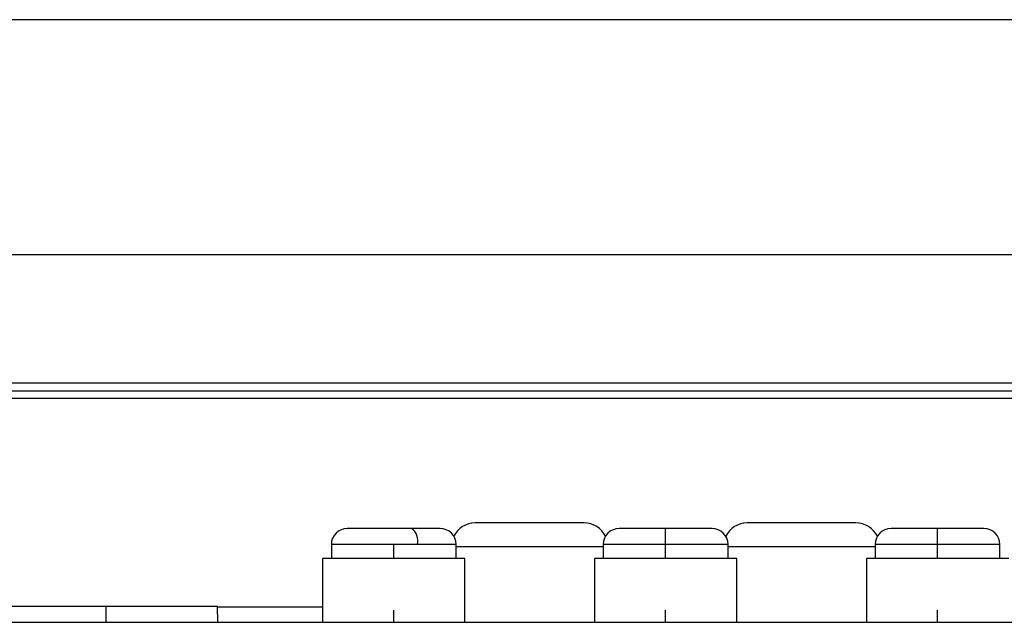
# Model space of a CAD drawing. Header units: millimetres. Extents: x -0.44 to 1.31, y -0.87 to 1.29.
# Tile 8 of 182: x 0.1744 to 0.236, y -0.4558 to -0.4181. Entities that reach past the tile are written whole.
import ezdxf

# ---------------------------------------------------------------- set-up
doc = ezdxf.new("R2010")
doc.units = ezdxf.units.MM

msp = doc.modelspace()

# ---------------------------------------------------------------- linework, layer by layer
at = {"color": 7, "linetype": 'Continuous', "lineweight": 25}
for p, q in [((0.346122, -0.418061), (0.083437, -0.418061)), ((0.339969, -0.432779), (0.08959, -0.432779)), ((0.086887, -0.441279), (0.342672, -0.441279)), ((0.087187, -0.440779), (0.342372, -0.440779)), ((0.342672, -0.441766), (0.086887, -0.441766)), ((0.21478, -0.450891), (0.21478, -0.449891)), ((0.23178, -0.450891), (0.23178, -0.449891)), ((0.19388, -0.450891), (0.19388, -0.451761)), ((0.199273, -0.450891), (0.19778, -0.450891)), ((0.19778, -0.451761), (0.19778, -0.450891)), ((0.20168, -0.451761), (0.20168, -0.450891)), ((0.21088, -0.450891), (0.21088, -0.451761)), ((0.21478, -0.451761), (0.21478, -0.450891)), ((0.21868, -0.451761), (0.21868, -0.450891)), ((0.22788, -0.450891), (0.22788, -0.451761)), ((0.23178, -0.451761), (0.23178, -0.450891)), ((0.23568, -0.451761), (0.23568, -0.450891)), ((0.19333, -0.451761), (0.19333, -0.455761)), ((0.20223, -0.451761), (0.19333, -0.451761)), ((0.20223, -0.455761), (0.20223, -0.451761)), ((0.21033, -0.451761), (0.21033, -0.455761)), ((0.21923, -0.451761), (0.21033, -0.451761)), ((0.21923, -0.455761), (0.21923, -0.451761)), ((0.22733, -0.451761), (0.22733, -0.455761)), ((0.23623, -0.451761), (0.22733, -0.451761)), ((0.17978, -0.454761), (0.172806, -0.454761)), ((0.17978, -0.454761), (0.17978, -0.455761)), ((0.186753, -0.454761), (0.17978, -0.454761)), ((0.18678, -0.455761), (0.186753, -0.454761)), ((0.19778, -0.455761), (0.19778, -0.454991)), ((0.21478, -0.455761), (0.21478, -0.454991)), ((0.23178, -0.455761), (0.23178, -0.454991)), ((0.14678, -0.455761), (0.28278, -0.455761))]:
    msp.add_line(p, q, dxfattribs=at)
at = {"color": 250, "linetype": 'Continuous', "lineweight": 25}
for p, q in [((0.19778, -0.450891), (0.19388, -0.450891)), ((0.20168, -0.450891), (0.199273, -0.450891)), ((0.21088, -0.451045), (0.20168, -0.451045)), ((0.21478, -0.450891), (0.21088, -0.450891)), ((0.21868, -0.450891), (0.21478, -0.450891)), ((0.22788, -0.451045), (0.21868, -0.451045)), ((0.23178, -0.450891), (0.22788, -0.450891)), ((0.23568, -0.450891), (0.23178, -0.450891)), ((0.186754, -0.454787), (0.19333, -0.454787))]:
    msp.add_line(p, q, dxfattribs=at)
at = {"color": 7, "linetype": 'Continuous', "lineweight": 25}
for centre, radius, start, end in [((0.19488, -0.450891), 0.001, 90, 180), ((0.198334, -0.450677), 0.000964, 347.21344, 54.70514), ((0.20068, -0.450891), 0.001, 360, 90), ((0.20288, -0.451045), 0.0015, 90, 153.51493), ((0.20968, -0.451045), 0.0015, 26.48507, 90), ((0.21188, -0.450891), 0.001, 90, 180), ((0.21768, -0.450891), 0.001, 360, 90), ((0.21988, -0.451045), 0.0015, 90, 153.51493), ((0.22668, -0.451045), 0.0015, 26.48507, 90), ((0.22888, -0.450891), 0.001, 90, 180), ((0.23468, -0.450891), 0.001, 360, 90)]:
    msp.add_arc(centre, radius, start, end, dxfattribs=at)
for points, knots in [([(0.19889, -0.449891), (0.198628, -0.449891), (0.198035, -0.449891), (0.197117, -0.449891), (0.196258, -0.449891), (0.195553, -0.449891), (0.195068, -0.449891), (0.194851, -0.449891), (0.194895, -0.449891), (0.194902, -0.449891)], [0, 0, 0, 0, 0.144656, 0.327634, 0.47229, 0.63182, 0.79998, 0.96814, 1, 1, 1, 1]), ([(0.200657, -0.449891), (0.200649, -0.449891), (0.200631, -0.449891), (0.200275, -0.449891), (0.19969, -0.449891), (0.199135, -0.449891), (0.19889, -0.449891)], [0, 0, 0, 0, 0.212797, 0.453907, 0.75889, 1, 1, 1, 1]), ([(0.20968, -0.449545), (0.20968, -0.449545), (0.209645, -0.449545), (0.209442, -0.449545), (0.209272, -0.449545), (0.208864, -0.449545), (0.208702, -0.449545), (0.208328, -0.449545), (0.208115, -0.449545), (0.207644, -0.449545), (0.207387, -0.449545), (0.206846, -0.449545), (0.206563, -0.449545), (0.205996, -0.449545), (0.205713, -0.449545), (0.205172, -0.449545), (0.204915, -0.449545), (0.204444, -0.449545), (0.204231, -0.449545), (0.203857, -0.449545), (0.203696, -0.449545), (0.203288, -0.449545), (0.203117, -0.449545), (0.202914, -0.449545), (0.20288, -0.449545), (0.20288, -0.449545)], [0, 0, 0, 0, 0.125, 0.125, 0.25, 0.25, 0.3125, 0.3125, 0.375, 0.375, 0.4375, 0.4375, 0.5, 0.5, 0.5625, 0.5625, 0.625, 0.625, 0.6875, 0.6875, 0.75, 0.75, 0.875, 0.875, 1, 1, 1, 1]), ([(0.21478, -0.449891), (0.214538, -0.449891), (0.214265, -0.449891), (0.213671, -0.449891), (0.213349, -0.449891), (0.21273, -0.449891), (0.212435, -0.449891), (0.212114, -0.449891), (0.212027, -0.449891), (0.21191, -0.449891), (0.21188, -0.449891), (0.21188, -0.449891)], [0, 0, 0, 0, 0.25, 0.25, 0.5, 0.5, 0.75, 0.75, 0.875, 0.875, 1, 1, 1, 1]), ([(0.21768, -0.449891), (0.21768, -0.449891), (0.217649, -0.449891), (0.217532, -0.449891), (0.217445, -0.449891), (0.217124, -0.449891), (0.216829, -0.449891), (0.21621, -0.449891), (0.215889, -0.449891), (0.215295, -0.449891), (0.215021, -0.449891), (0.21478, -0.449891)], [0, 0, 0, 0, 0.125, 0.125, 0.25, 0.25, 0.5, 0.5, 0.75, 0.75, 1, 1, 1, 1]), ([(0.22668, -0.449545), (0.22668, -0.449545), (0.226645, -0.449545), (0.226442, -0.449545), (0.226272, -0.449545), (0.225864, -0.449545), (0.225702, -0.449545), (0.225328, -0.449545), (0.225115, -0.449545), (0.224644, -0.449545), (0.224387, -0.449545), (0.223846, -0.449545), (0.223563, -0.449545), (0.222996, -0.449545), (0.222713, -0.449545), (0.222172, -0.449545), (0.221915, -0.449545), (0.221444, -0.449545), (0.221231, -0.449545), (0.220857, -0.449545), (0.220696, -0.449545), (0.220288, -0.449545), (0.220117, -0.449545), (0.219914, -0.449545), (0.21988, -0.449545), (0.21988, -0.449545)], [0, 0, 0, 0, 0.125, 0.125, 0.25, 0.25, 0.3125, 0.3125, 0.375, 0.375, 0.4375, 0.4375, 0.5, 0.5, 0.5625, 0.5625, 0.625, 0.625, 0.6875, 0.6875, 0.75, 0.75, 0.875, 0.875, 1, 1, 1, 1]), ([(0.23178, -0.449891), (0.231538, -0.449891), (0.231265, -0.449891), (0.230671, -0.449891), (0.230349, -0.449891), (0.22973, -0.449891), (0.229435, -0.449891), (0.229114, -0.449891), (0.229027, -0.449891), (0.22891, -0.449891), (0.22888, -0.449891), (0.22888, -0.449891)], [0, 0, 0, 0, 0.25, 0.25, 0.5, 0.5, 0.75, 0.75, 0.875, 0.875, 1, 1, 1, 1]), ([(0.23468, -0.449891), (0.23468, -0.449891), (0.234649, -0.449891), (0.234532, -0.449891), (0.234445, -0.449891), (0.234124, -0.449891), (0.233829, -0.449891), (0.23321, -0.449891), (0.232889, -0.449891), (0.232295, -0.449891), (0.232021, -0.449891), (0.23178, -0.449891)], [0, 0, 0, 0, 0.125, 0.125, 0.25, 0.25, 0.5, 0.5, 0.75, 0.75, 1, 1, 1, 1])]:
    msp.add_open_spline(points, degree=3, knots=knots, dxfattribs=at)

doc.saveas('drawing.dxf')
